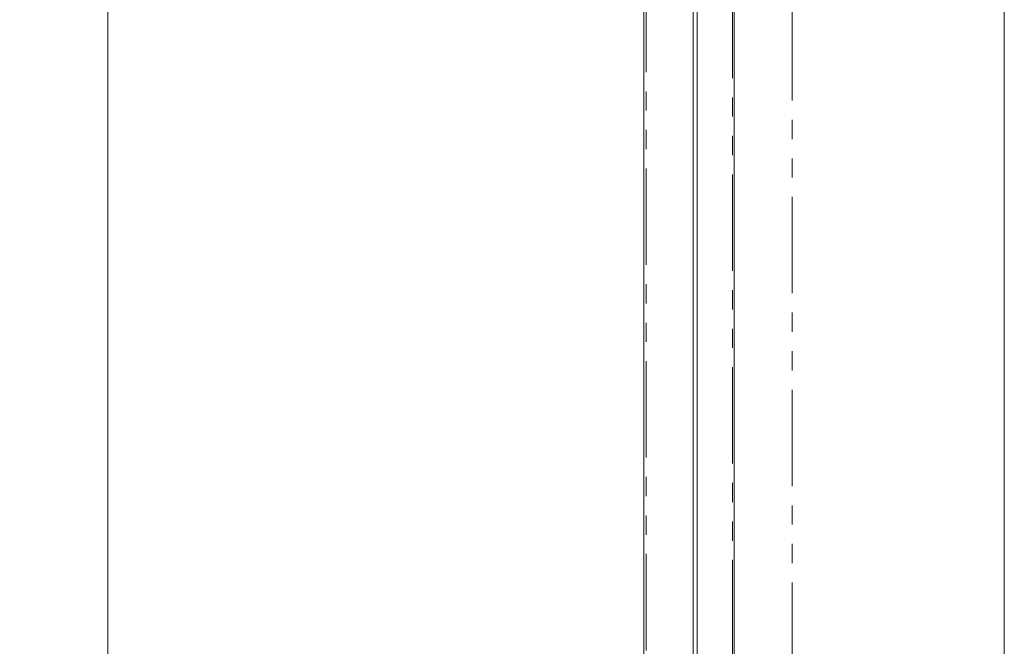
# Model space of a CAD drawing. Header units: millimetres. Extents: x 19 to 844, y 7 to 552.
# Tile 30 of 36: x 713 to 778, y 297 to 339. Entities that reach past the tile are written whole.
import ezdxf

# ---------------------------------------------------------------- set-up
doc = ezdxf.new("R2010")
doc.units = ezdxf.units.MM
doc.linetypes.add('PHANTOM', pattern=[12.7, 6.35, -1.27, 1.27, -1.27, 1.27, -1.27])
doc.styles.add('SLDTEXTSTYLE0', font='TXT', dxfattribs={"width": 0.75})
doc.dimstyles.new('SLDDIMSTYLE0', dxfattribs={"dimtxt": 3.5, "dimasz": 3.302, "dimexe": 0, "dimexo": 0.0625, "dimgap": 0.875, "dimtad": 0, "dimtih": 1, "dimtoh": 1, "dimdec": 1, "dimlfac": 2, "dimrnd": 1e-09, "dimzin": 12, "dimdsep": 46, "dimtxsty": 'SLDTEXTSTYLE0', "dimsah": 1, "dimcen": 0.09, "dimadec": 0, "dimazin": 3, "dimtfac": 1, "dimtdec": 1, "dimtofl": 0, "dimtmove": 0, "dimatfit": 3, "dimfxl": 0, "dimfrac": 2, "dimtolj": 1, "dimtzin": 12, "dimarcsym": 0})

# ---------------------------------------------------------------- blocks, each defined once
blk = doc.blocks.new('_D_4')
at = {"color": 7, "linetype": 'Continuous', "lineweight": 0}
for p, q in [((755.34, 384.225), (715.491, 384.225)), ((718.491, 384.225), (718.491, 295.832)), ((718.491, 201.882), (718.491, 290.276)), ((728.944, 201.882), (715.491, 201.882))]:
    blk.add_line(p, q, dxfattribs=at)
for points in [[(718.491, 384.225), (717.983, 380.923), (718.999, 380.923)], [(718.491, 201.882), (718.999, 205.184), (717.983, 205.184)]]:
    blk.add_solid(points, dxfattribs=at)
at = {"color": 7, "linetype": 'Continuous', "lineweight": 0, "insert": (712.672, 294.787), "char_height": 3.5, "attachment_point": 1, "style": 'SLDTEXTSTYLE0'}
blk.add_mtext('364.7', dxfattribs=at)

msp = doc.modelspace()

# ---------------------------------------------------------------- linework, layer by layer
at = {"color": 7, "linetype": 'Continuous', "lineweight": 15}
for p, q in [((753.814, 233.647), (753.814, 382.458)), ((757.064, 233.374), (757.064, 382.731)), ((757.314, 382.645), (757.314, 233.46)), ((759.767, 341.203), (759.767, 271.404)), ((777.564, 339.723), (777.564, 272.972))]:
    msp.add_line(p, q, dxfattribs=at)
at = {"color": 8, "linetype": 'PHANTOM', "lineweight": 0}
for p, q in [((753.951, 233.647), (753.951, 382.458)), ((759.641, 341.202), (759.641, 271.404)), ((763.584, 339.722), (763.584, 272.973))]:
    msp.add_line(p, q, dxfattribs=at)

# ---------------------------------------------------------------- dimensions: what is measured, and where the dimension line sits
at = {"color": 7, "linetype": 'Continuous', "lineweight": 0}
dim = msp.add_linear_dim(base=(718.491, 201.882), p1=(756.61, 384.225), p2=(730.214, 201.882), angle=90, dimstyle='SLDDIMSTYLE0', dxfattribs=at)
dim.commit()
dim.dimension.update_dxf_attribs({"geometry": '_D_4', "text_midpoint": (718.491, 293.054), "dimtype": 160})

doc.saveas('drawing.dxf')
